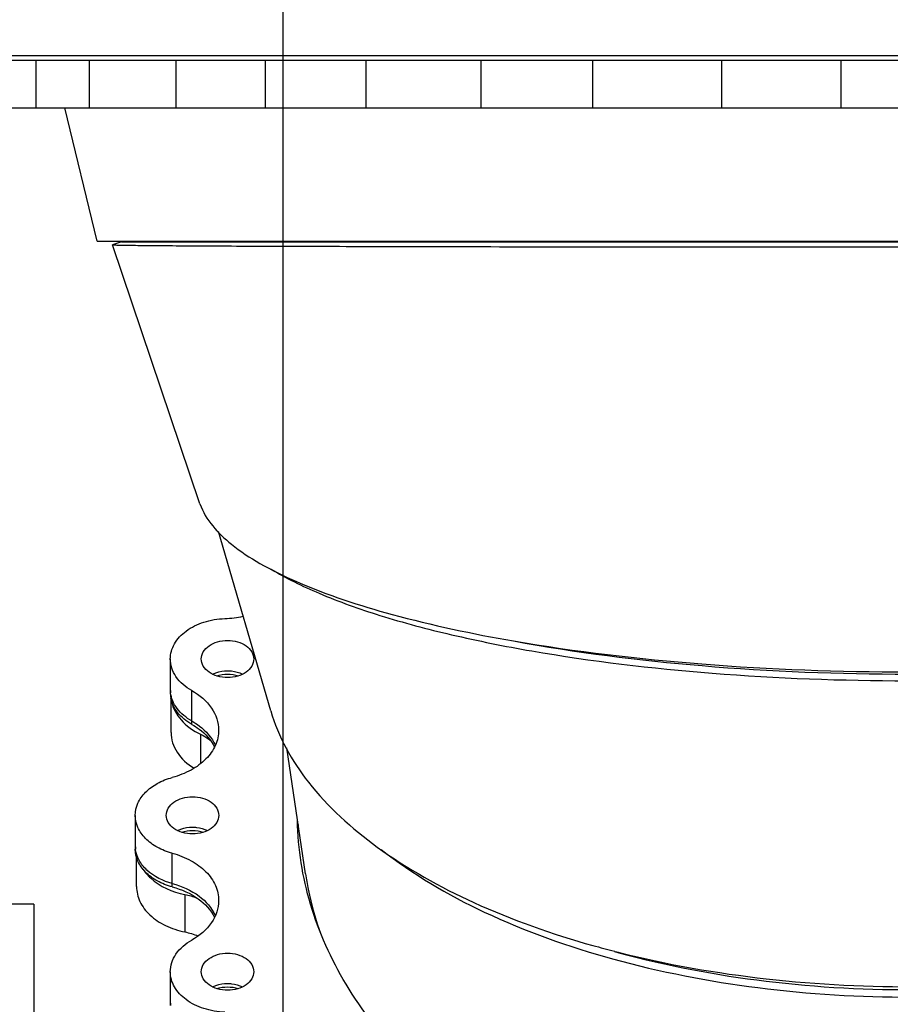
# Model space of a CAD drawing. Header units: millimetres. Extents: x 0 to 1189, y 0 to 841.
# Tile 129 of 136: x 984 to 999, y 708 to 724. Entities that reach past the tile are written whole.
import ezdxf
from ezdxf.enums import TextEntityAlignment as Align

# ---------------------------------------------------------------- set-up
doc = ezdxf.new("R2010")
doc.units = ezdxf.units.MM
doc.header["$LTSCALE"] = 65.395
doc.linetypes.add('CENTER', pattern=[0.6, 0.375, -0.075, 0.075, -0.075])
doc.layers.get('0').update_dxf_attribs({"linetype": 'CONTINUOUS'})
for name, color, linetype in [('1007_720800_16_SIMPLE1_A_ABL283', 7, 'CONTINUOUS'), ('1007_720800_16_SIMPLE1_T1_A_PBL435', 7, 'CONTINUOUS'), ('1007_720800_16_SIMPLE1_T2_A_PBL451', 7, 'CONTINUOUS'), ('1007_720800_16_SIMPLE1_T3_A_PBL437', 7, 'CONTINUOUS'), ('1007_720800_16_SIMPLE1_T4_A_PBL284', 7, 'CONTINUOUS'), ('1007_720800_16_SIMPLE1_T5_A_PBL442', 7, 'CONTINUOUS'), ('1007_720800_16_SIMPLE1_T6_A_PBL432', 7, 'CONTINUOUS'), ('1007_720800_16_SIMPLE1_T7_A_PBL436', 7, 'CONTINUOUS'), ('1907_060000_TLKGS_KGS_V_ABL337', 7, 'CONTINUOUS'), ('1907_062000_TLKGS_KGS_TL_V_ABL389', 7, 'CONTINUOUS'), ('1907_725700_07_SIMPLE1_T1_X_PBL391', 7, 'CONTINUOUS'), ('1907_725700_07_SIMPLE1_X_ABL390', 7, 'CONTINUOUS'), ('1997_000000_TLKGS_MARKETING_ABL300', 7, 'CONTINUOUS'), ('9M32C_GENSET_GENERATOR_ABL307', 7, 'CONTINUOUS'), ('9M32C_GENSET_GENERATOR_T1_PBL308', 7, 'CONTINUOUS'), ('links_10_VBL258', 7, 'CONTINUOUS')]:
    doc.layers.add(name, color=color, linetype=linetype)
doc.styles.get("Standard").update_dxf_attribs({"font": 'txt', "width": 0.6})
doc.dimstyles.new('DIMSTYLE_2', dxfattribs={"dimtxt": 3.5, "dimasz": 3.5, "dimexe": 1.8, "dimexo": 0, "dimgap": 0.875, "dimtad": 1, "dimdec": 0, "dimlfac": 25, "dimdsep": 46, "dimtxsty": 'Standard', "dimblk": '_FILLED', "dimblk1": '_FILLED', "dimblk2": '_FILLED', "dimcen": 0.09, "dimadec": 0, "dimazin": 0, "dimtp": 1.2, "dimtm": 1.2, "dimtfac": 1, "dimtdec": 0, "dimtofl": 0, "dimtmove": 0, "dimatfit": 3, "dimldrblk": '_FILLED', "dimfxl": 1, "dimtolj": 1, "dimarcsym": 0})
doc.dimstyles.new('DIMSTYLE_3', dxfattribs={"dimtxt": 3.5, "dimasz": 3.5, "dimexe": 1.8, "dimexo": 0, "dimgap": 0.875, "dimtad": 1, "dimlfac": 25, "dimdsep": 46, "dimtxsty": 'Standard', "dimblk": '_FILLED', "dimblk1": '_FILLED', "dimblk2": '_FILLED', "dimcen": 0.09, "dimadec": 0, "dimazin": 0, "dimtp": 0.5, "dimtm": 0.5, "dimtfac": 1, "dimtofl": 0, "dimtmove": 0, "dimatfit": 3, "dimldrblk": '_FILLED', "dimfxl": 1, "dimtolj": 1, "dimarcsym": 0})

# ---------------------------------------------------------------- blocks, each defined once
blk = doc.blocks.new('_FILLED')
at = {"color": 0, "linetype": 'ByBlock'}
blk.add_solid([(0, 0), (-1, 0.1671), (-1, -0.1671)], dxfattribs=at)
blk = doc.blocks.new('*D4')
at = {"color": 2, "linetype": 'Continuous'}
for p, q in [((988.606, 702.208), (988.606, 738.533)), ((999.086, 723.668), (999.086, 738.533)), ((988.606, 736.733), (981.606, 736.733)), ((981.606, 736.733), (993.846, 736.733)), ((1006.086, 736.733), (993.846, 736.733)), ((999.086, 736.733), (1006.086, 736.733))]:
    blk.add_line(p, q, dxfattribs=at)
at = {"color": 2, "linetype": 'Continuous', "xscale": 3.5, "yscale": 3.5, "zscale": 3.5}
blk.add_blockref('_FILLED', (988.606, 736.733), dxfattribs=at)
at = {"color": 2, "linetype": 'Continuous', "xscale": 3.5, "yscale": 3.5, "zscale": 3.5, "rotation": 180}
blk.add_blockref('_FILLED', (999.086, 736.733), dxfattribs=at)
at = {"color": 2, "linetype": 'Continuous', "width": 0.690476}
blk.add_text('262', height=3.5, dxfattribs=at).set_placement((993.846, 737.608), align=Align.CENTER)
blk = doc.blocks.new('*D8')
at = {"color": 2, "linetype": 'Continuous'}
for p, q in [((988.606, 721.691), (988.606, 745.533)), ((1047.954, 739.187), (1047.954, 745.533)), ((988.606, 743.733), (1018.28, 743.733)), ((1047.954, 743.733), (1018.28, 743.733))]:
    blk.add_line(p, q, dxfattribs=at)
at = {"color": 2, "linetype": 'Continuous', "xscale": 3.5, "yscale": 3.5, "zscale": 3.5, "rotation": 180}
blk.add_blockref('_FILLED', (988.606, 743.733), dxfattribs=at)
at = {"color": 2, "linetype": 'Continuous', "xscale": 3.5, "yscale": 3.5, "zscale": 3.5}
blk.add_blockref('_FILLED', (1047.954, 743.733), dxfattribs=at)
at = {"color": 2, "linetype": 'Continuous', "width": 0.636905}
blk.add_text('1484', height=3.5, dxfattribs=at).set_placement((1018.28, 744.608), align=Align.CENTER)
blk = doc.blocks.new('1007_720800_16_SIMPLE1_T4_A_PBL284', base_point=(999.086, 716.889))
at = {"layer": '1007_720800_16_SIMPLE1_T4_A_PBL284', "color": 7, "linetype": 'Continuous'}
for p, q in [((985.745, 720.444), (985.744, 720.444)), ((987.211, 716.099), (985.744, 720.444)), ((985.896, 720.495), (985.745, 720.444)), ((985.896, 720.495), (1012.276, 720.495))]:
    blk.add_line(p, q, dxfattribs=at)
for points, knots in [([(985.744, 720.444), (985.745, 720.442), (985.753, 720.443), (985.765, 720.441), (985.787, 720.441), (985.832, 720.439), (985.91, 720.438), (986.028, 720.436), (986.179, 720.434), (986.362, 720.432), (986.577, 720.431), (986.924, 720.428), (987.43, 720.425), (988.121, 720.422), (988.915, 720.42), (989.805, 720.417), (990.779, 720.415), (992.217, 720.412), (994.148, 720.41), (996.575, 720.408), (999.086, 720.408), (1001.598, 720.408), (1004.025, 720.41), (1005.955, 720.412), (1007.394, 720.415), (1008.368, 720.417), (1009.257, 720.42), (1010.052, 720.422), (1010.742, 720.425), (1011.249, 720.428), (1011.596, 720.431), (1011.81, 720.432), (1011.993, 720.434), (1012.144, 720.436), (1012.249, 720.437), (1012.317, 720.439), (1012.355, 720.44), (1012.385, 720.441), (1012.407, 720.441), (1012.419, 720.443), (1012.427, 720.442), (1012.428, 720.444)], [0, 0, 0, 0, 0.000185, 0.000684, 0.001496, 0.002623, 0.005815, 0.010247, 0.015906, 0.022771, 0.03082, 0.040026, 0.061786, 0.087773, 0.117669, 0.151123, 0.187762, 0.227194, 0.312842, 0.404849, 0.50002, 0.595189, 0.687195, 0.772839, 0.81227, 0.848906, 0.882357, 0.91225, 0.938234, 0.95999, 0.969194, 0.977241, 0.984105, 0.989761, 0.994192, 0.995942, 0.997381, 0.998507, 0.999318, 0.999816, 1, 1, 1, 1]), ([(987.211, 716.099), (987.303, 715.829), (987.652, 715.456), (988.24, 715.073), (989.131, 714.638), (990.552, 714.18), (991.786, 713.919), (992.471, 713.801)], [0, 0, 0, 0, 0.145178, 0.242933, 0.359294, 0.646777, 1, 1, 1, 1]), ([(992.471, 713.801), (993.516, 713.621), (995.719, 713.364), (999.086, 713.24), (1002.454, 713.364), (1004.657, 713.621), (1005.702, 713.801)], [0, 0, 0, 0, 0.239617, 0.500006, 0.760393, 1, 1, 1, 1])]:
    blk.add_open_spline(points, degree=3, knots=knots, dxfattribs=at)
blk = doc.blocks.new('1007_720800_16_SIMPLE1_T6_A_PBL432', base_point=(999.086, 723.179))
at = {"layer": '1007_720800_16_SIMPLE1_T6_A_PBL432', "color": 7, "linetype": 'Continuous'}
for p, q in [((981.966, 723.619), (1016.206, 723.619)), ((981.966, 723.539), (1016.206, 723.539)), ((985.352, 723.539), (985.352, 722.739)), ((988.306, 723.539), (988.306, 722.739)), ((991.923, 723.539), (991.923, 722.739)), ((982.183, 722.739), (1015.989, 722.739))]:
    blk.add_line(p, q, dxfattribs=at)
at = {"layer": '1007_720800_16_SIMPLE1_T6_A_PBL432', "color": 9, "linetype": 'Continuous'}
for p, q in [((984.463, 722.739), (984.463, 723.539)), ((986.812, 722.739), (986.812, 723.539)), ((989.997, 722.739), (989.997, 723.539)), ((993.802, 722.739), (993.802, 723.539)), ((995.964, 722.739), (995.964, 723.539)), ((997.967, 722.739), (997.967, 723.539))]:
    blk.add_line(p, q, dxfattribs=at)
blk = doc.blocks.new('1007_720800_16_SIMPLE1_T1_A_PBL435', base_point=(999.086, 707.709))
at = {"layer": '1007_720800_16_SIMPLE1_T1_A_PBL435', "color": 7, "linetype": 'Continuous'}
for p, q in [((986.713, 713.498), (986.713, 712.989)), ((986.126, 710.876), (986.126, 710.367)), ((986.713, 708.254), (986.713, 707.745))]:
    blk.add_line(p, q, dxfattribs=at)
at = {"layer": '1007_720800_16_SIMPLE1_T1_A_PBL435', "color": 9, "linetype": 'Continuous'}
for p, q in [((987.074, 712.459), (987.074, 712.968)), ((986.747, 709.732), (986.747, 710.241))]:
    blk.add_line(p, q, dxfattribs=at)
at = {"layer": '1007_720800_16_SIMPLE1_T1_A_PBL435', "color": 7, "linetype": 'Continuous'}
for centre, radius, start, end in [((987.576, 715.83), 1.654, 271.8232, 282.5719), ((987.195, 712.989), 0.482, 180.0083, 186.6443), ((993.979, 710.367), 5.133, 176.0437, 177.1512), ((986.608, 710.367), 0.482, 180.0086, 186.6725), ((987.195, 707.745), 0.482, 180.0085, 186.697)]:
    blk.add_arc(centre, radius, start, end, dxfattribs=at)
for points, knots in [([(986.713, 713.498), (986.713, 713.585), (986.768, 713.772), (986.979, 713.99), (987.279, 714.135), (987.509, 714.172), (987.629, 714.176)], [0, 0, 0, 0, 0.210307, 0.445249, 0.711825, 1, 1, 1, 1]), ([(987.233, 713.498), (987.233, 713.539), (987.26, 713.628), (987.363, 713.729), (987.507, 713.795), (987.617, 713.809), (987.673, 713.809)], [0, 0, 0, 0, 0.209467, 0.444656, 0.71203, 1, 1, 1, 1]), ([(987.673, 713.809), (987.73, 713.809), (987.84, 713.795), (987.984, 713.729), (988.087, 713.628), (988.113, 713.539), (988.113, 713.498)], [0, 0, 0, 0, 0.28797, 0.555344, 0.790533, 1, 1, 1, 1]), ([(987.074, 712.968), (986.971, 713.026), (986.792, 713.172), (986.713, 713.395), (986.713, 713.498)], [0, 0, 0, 0, 0.534881, 1, 1, 1, 1]), ([(987.673, 713.187), (987.617, 713.187), (987.507, 713.202), (987.363, 713.267), (987.26, 713.368), (987.233, 713.457), (987.233, 713.498)], [0, 0, 0, 0, 0.28797, 0.555344, 0.790533, 1, 1, 1, 1]), ([(988.113, 713.498), (988.113, 713.457), (988.087, 713.368), (987.984, 713.267), (987.84, 713.202), (987.73, 713.187), (987.673, 713.187)], [0, 0, 0, 0, 0.209467, 0.444656, 0.71203, 1, 1, 1, 1]), ([(987.421, 713.244), (987.44, 713.253), (987.52, 713.287), (987.608, 713.3), (987.673, 713.3)], [0, 0, 0, 0, 0.241014, 1, 1, 1, 1]), ([(987.673, 713.3), (987.696, 713.3), (987.782, 713.296), (987.868, 713.273), (987.925, 713.244)], [0, 0, 0, 0, 0.257997, 1, 1, 1, 1]), ([(987.074, 712.968), (987.203, 712.895), (987.426, 712.714), (987.524, 712.434), (987.524, 712.305)], [0, 0, 0, 0, 0.534881, 1, 1, 1, 1]), ([(987.074, 712.459), (986.979, 712.512), (986.815, 712.643), (986.728, 712.839), (986.717, 712.933)], [0, 0, 0, 0, 0.533158, 1, 1, 1, 1]), ([(987.074, 712.459), (987.119, 712.434), (987.278, 712.33), (987.412, 712.179), (987.469, 712.052)], [0, 0, 0, 0, 0.271057, 1, 1, 1, 1]), ([(987.524, 712.305), (987.524, 712.219), (987.484, 712.038), (987.315, 711.804), (987.061, 711.619), (986.857, 711.54), (986.747, 711.511)], [0, 0, 0, 0, 0.217818, 0.452999, 0.714239, 1, 1, 1, 1]), ([(986.126, 710.876), (986.126, 710.945), (986.159, 711.09), (986.294, 711.277), (986.497, 711.425), (986.66, 711.488), (986.747, 711.511)], [0, 0, 0, 0, 0.217818, 0.452999, 0.714239, 1, 1, 1, 1]), ([(986.646, 710.876), (986.646, 710.917), (986.673, 711.006), (986.775, 711.107), (986.919, 711.172), (987.029, 711.187), (987.086, 711.187)], [0, 0, 0, 0, 0.209467, 0.444656, 0.71203, 1, 1, 1, 1]), ([(987.086, 711.187), (987.143, 711.187), (987.253, 711.172), (987.397, 711.107), (987.499, 711.006), (987.526, 710.917), (987.526, 710.876)], [0, 0, 0, 0, 0.28797, 0.555344, 0.790533, 1, 1, 1, 1]), ([(986.747, 710.241), (986.66, 710.264), (986.497, 710.327), (986.294, 710.475), (986.159, 710.662), (986.126, 710.807), (986.126, 710.876)], [0, 0, 0, 0, 0.285761, 0.547001, 0.782182, 1, 1, 1, 1]), ([(987.086, 710.565), (987.029, 710.565), (986.919, 710.58), (986.775, 710.645), (986.673, 710.746), (986.646, 710.835), (986.646, 710.876)], [0, 0, 0, 0, 0.28797, 0.555344, 0.790533, 1, 1, 1, 1]), ([(987.526, 710.876), (987.526, 710.835), (987.499, 710.746), (987.397, 710.645), (987.253, 710.58), (987.143, 710.565), (987.086, 710.565)], [0, 0, 0, 0, 0.209467, 0.444656, 0.71203, 1, 1, 1, 1]), ([(986.834, 710.622), (986.853, 710.631), (986.933, 710.665), (987.02, 710.678), (987.086, 710.678)], [0, 0, 0, 0, 0.241014, 1, 1, 1, 1]), ([(987.086, 710.678), (987.108, 710.678), (987.195, 710.674), (987.281, 710.65), (987.338, 710.622)], [0, 0, 0, 0, 0.257997, 1, 1, 1, 1]), ([(999.086, 703.635), (997.777, 703.635), (995.239, 703.974), (992.371, 705.258), (990.602, 706.74), (989.626, 707.985), (989.008, 709.35), (988.855, 710.314), (988.847, 710.786)], [0, 0, 0, 0, 0.286696, 0.553186, 0.675239, 0.789234, 0.896572, 1, 1, 1, 1]), ([(986.747, 709.732), (986.592, 709.773), (986.371, 709.88), (986.181, 710.114), (986.137, 710.246), (986.129, 710.311)], [0, 0, 0, 0, 0.542953, 0.780766, 1, 1, 1, 1]), ([(986.747, 710.241), (986.857, 710.212), (987.061, 710.133), (987.315, 709.948), (987.484, 709.714), (987.524, 709.533), (987.524, 709.447)], [0, 0, 0, 0, 0.285761, 0.547001, 0.782182, 1, 1, 1, 1]), ([(986.747, 709.732), (986.907, 709.689), (987.195, 709.564), (987.411, 709.323), (987.469, 709.193)], [0, 0, 0, 0, 0.537194, 1, 1, 1, 1]), ([(987.524, 709.447), (987.524, 709.318), (987.426, 709.038), (987.203, 708.857), (987.074, 708.784)], [0, 0, 0, 0, 0.465119, 1, 1, 1, 1]), ([(986.713, 708.254), (986.713, 708.357), (986.792, 708.581), (986.971, 708.726), (987.074, 708.784)], [0, 0, 0, 0, 0.465119, 1, 1, 1, 1]), ([(987.233, 708.254), (987.233, 708.295), (987.26, 708.384), (987.363, 708.485), (987.507, 708.55), (987.617, 708.565), (987.673, 708.565)], [0, 0, 0, 0, 0.209467, 0.444656, 0.71203, 1, 1, 1, 1]), ([(987.673, 708.565), (987.73, 708.565), (987.84, 708.55), (987.984, 708.485), (988.087, 708.384), (988.113, 708.295), (988.113, 708.254)], [0, 0, 0, 0, 0.28797, 0.555344, 0.790533, 1, 1, 1, 1]), ([(987.629, 707.576), (987.509, 707.58), (987.279, 707.618), (986.979, 707.762), (986.768, 707.98), (986.713, 708.167), (986.713, 708.254)], [0, 0, 0, 0, 0.288175, 0.554751, 0.789693, 1, 1, 1, 1]), ([(987.673, 707.943), (987.617, 707.943), (987.507, 707.958), (987.363, 708.023), (987.26, 708.124), (987.233, 708.213), (987.233, 708.254)], [0, 0, 0, 0, 0.28797, 0.555344, 0.790533, 1, 1, 1, 1]), ([(988.113, 708.254), (988.113, 708.213), (988.087, 708.124), (987.984, 708.023), (987.84, 707.958), (987.73, 707.943), (987.673, 707.943)], [0, 0, 0, 0, 0.209467, 0.444656, 0.71203, 1, 1, 1, 1]), ([(987.421, 708), (987.44, 708.009), (987.52, 708.042), (987.608, 708.056), (987.673, 708.056)], [0, 0, 0, 0, 0.241014, 1, 1, 1, 1]), ([(987.673, 708.056), (987.696, 708.056), (987.782, 708.051), (987.868, 708.028), (987.925, 708)], [0, 0, 0, 0, 0.257997, 1, 1, 1, 1])]:
    blk.add_open_spline(points, degree=3, knots=knots, dxfattribs=at)
blk = doc.blocks.new('1007_720800_16_SIMPLE1_T7_A_PBL436', base_point=(999.086, 707.223))
at = {"layer": '1007_720800_16_SIMPLE1_T7_A_PBL436', "color": 7, "linetype": 'Continuous'}
for p, q in [((986.713, 712.989), (986.713, 712.933)), ((986.126, 710.367), (986.126, 710.31)), ((986.713, 707.745), (986.713, 707.688))]:
    blk.add_line(p, q, dxfattribs=at)
at = {"layer": '1007_720800_16_SIMPLE1_T7_A_PBL436', "color": 9, "linetype": 'Continuous'}
for p, q in [((987.074, 712.402), (987.074, 712.459)), ((986.747, 709.675), (986.747, 709.732))]:
    blk.add_line(p, q, dxfattribs=at)
at = {"layer": '1007_720800_16_SIMPLE1_T7_A_PBL436', "color": 7, "linetype": 'Continuous'}
for centre, radius, start, end in [((987.195, 712.989), 0.482, 180.0083, 186.6443), ((987.194, 712.933), 0.481, 180.003, 184.8607), ((987.2, 712.933), 0.487, 184.8693, 190.3185), ((993.979, 710.367), 5.133, 176.0437, 177.1512), ((993.982, 710.31), 5.136, 175.7107, 176.835), ((986.608, 710.367), 0.482, 180.0086, 186.6725), ((987.195, 707.745), 0.482, 180.0085, 186.697)]:
    blk.add_arc(centre, radius, start, end, dxfattribs=at)
for points, knots in [([(987.421, 713.244), (987.44, 713.253), (987.52, 713.287), (987.608, 713.3), (987.673, 713.3)], [0, 0, 0, 0, 0.241014, 1, 1, 1, 1]), ([(987.673, 713.3), (987.696, 713.3), (987.782, 713.296), (987.868, 713.273), (987.925, 713.244)], [0, 0, 0, 0, 0.257997, 1, 1, 1, 1]), ([(987.074, 712.459), (986.979, 712.512), (986.815, 712.643), (986.728, 712.839), (986.717, 712.933)], [0, 0, 0, 0, 0.533158, 1, 1, 1, 1]), ([(987.074, 712.402), (986.984, 712.453), (986.828, 712.575), (986.737, 712.757), (986.721, 712.846)], [0, 0, 0, 0, 0.531917, 1, 1, 1, 1]), ([(987.074, 712.459), (987.119, 712.434), (987.278, 712.33), (987.412, 712.179), (987.469, 712.052)], [0, 0, 0, 0, 0.271057, 1, 1, 1, 1]), ([(987.074, 712.402), (987.116, 712.378), (987.268, 712.281), (987.396, 712.141), (987.455, 712.023)], [0, 0, 0, 0, 0.269677, 1, 1, 1, 1]), ([(986.834, 710.622), (986.853, 710.631), (986.933, 710.665), (987.02, 710.678), (987.086, 710.678)], [0, 0, 0, 0, 0.241014, 1, 1, 1, 1]), ([(987.086, 710.678), (987.108, 710.678), (987.195, 710.674), (987.281, 710.65), (987.338, 710.622)], [0, 0, 0, 0, 0.257997, 1, 1, 1, 1]), ([(986.747, 709.675), (986.66, 709.699), (986.497, 709.762), (986.294, 709.909), (986.159, 710.097), (986.126, 710.241), (986.126, 710.31)], [0, 0, 0, 0, 0.285761, 0.547001, 0.782182, 1, 1, 1, 1]), ([(986.747, 709.732), (986.592, 709.773), (986.371, 709.88), (986.181, 710.114), (986.137, 710.246), (986.129, 710.311)], [0, 0, 0, 0, 0.542953, 0.780766, 1, 1, 1, 1]), ([(986.747, 709.732), (986.907, 709.689), (987.195, 709.564), (987.411, 709.323), (987.469, 709.193)], [0, 0, 0, 0, 0.537194, 1, 1, 1, 1]), ([(986.747, 709.675), (986.901, 709.634), (987.18, 709.514), (987.393, 709.288), (987.455, 709.165)], [0, 0, 0, 0, 0.535464, 1, 1, 1, 1]), ([(987.421, 708), (987.44, 708.009), (987.52, 708.042), (987.608, 708.056), (987.673, 708.056)], [0, 0, 0, 0, 0.241014, 1, 1, 1, 1]), ([(987.673, 708.056), (987.696, 708.056), (987.782, 708.051), (987.868, 708.028), (987.925, 708)], [0, 0, 0, 0, 0.257997, 1, 1, 1, 1])]:
    blk.add_open_spline(points, degree=3, knots=knots, dxfattribs=at)
for points in [[(987.491, 713.216), (987.549, 713.235), (987.612, 713.244), (987.673, 713.244)], [(987.673, 713.244), (987.735, 713.244), (987.797, 713.235), (987.856, 713.216)], [(986.903, 710.594), (986.962, 710.612), (987.024, 710.622), (987.086, 710.622)], [(987.086, 710.622), (987.148, 710.622), (987.21, 710.612), (987.268, 710.594)], [(987.491, 707.971), (987.549, 707.99), (987.612, 707.999), (987.673, 707.999)], [(987.673, 707.999), (987.735, 707.999), (987.797, 707.99), (987.856, 707.971)]]:
    blk.add_open_spline(points, degree=3, dxfattribs=at)
blk = doc.blocks.new('1007_720800_16_SIMPLE1_T3_A_PBL437', base_point=(999.086, 711.819))
at = {"layer": '1007_720800_16_SIMPLE1_T3_A_PBL437', "color": 7, "linetype": 'Continuous'}
blk.add_line((988.398, 712.626), (987.523, 715.636), dxfattribs=at)
for centre, radius, start, end in [((998.23, 724.487), 16.402, 254.3365, 255.6596), ((998.339, 724.905), 16.835, 255.6551, 255.9177)]:
    blk.add_arc(centre, radius, start, end, dxfattribs=at)
for points, knots in [([(988.394, 715.009), (988.655, 714.852), (989.256, 714.56), (990.275, 714.199), (991.468, 713.882), (993.321, 713.513), (995.872, 713.213), (999.07, 713.093), (1002.268, 713.211), (1004.822, 713.509), (1006.679, 713.876), (1007.875, 714.192), (1008.897, 714.553), (1009.501, 714.844), (1009.763, 715)], [0, 0, 0, 0, 0.041691, 0.091261, 0.147975, 0.210822, 0.350196, 0.499623, 0.649098, 0.788622, 0.85158, 0.908427, 0.958148, 1, 1, 1, 1]), ([(992.472, 713.802), (993.517, 713.607), (995.719, 713.332), (999.086, 713.199), (1002.454, 713.332), (1004.656, 713.607), (1005.7, 713.802)], [0, 0, 0, 0, 0.239947, 0.500006, 0.760062, 1, 1, 1, 1]), ([(988.398, 712.626), (988.524, 712.194), (989.019, 711.317), (990.224, 710.237), (991.859, 709.328), (993.12, 708.885), (993.802, 708.693)], [0, 0, 0, 0, 0.194641, 0.423798, 0.693283, 1, 1, 1, 1]), ([(994.243, 708.576), (995.053, 708.373), (996.74, 708.079), (999.316, 707.952), (1001.879, 708.133), (1003.545, 708.464), (1004.341, 708.685)], [0, 0, 0, 0, 0.245879, 0.501962, 0.757037, 1, 1, 1, 1])]:
    blk.add_open_spline(points, degree=3, knots=knots, dxfattribs=at)
blk = doc.blocks.new('1007_720800_16_SIMPLE1_T5_A_PBL442', base_point=(999.086, 721.621))
at = {"layer": '1007_720800_16_SIMPLE1_T5_A_PBL442', "color": 7, "linetype": 'Continuous'}
for q in [(984.945, 722.739), (1012.686, 720.503)]:
    blk.add_line((985.486, 720.503), q, dxfattribs=at)
blk = doc.blocks.new('1007_720800_16_SIMPLE1_T2_A_PBL451', base_point=(999.086, 709.919))
at = {"layer": '1007_720800_16_SIMPLE1_T2_A_PBL451', "color": 7, "linetype": 'Continuous'}
blk.add_line((988.982, 709.895), (988.666, 712.008), dxfattribs=at)
blk.add_arc((998.302, 723.518), 15.488, 254.507, 254.7892, dxfattribs=at)
for points, knots in [([(990.25, 710.305), (990.779, 709.887), (992.035, 709.154), (994.179, 708.395), (996.595, 707.928), (999.144, 707.775), (1001.69, 707.942), (1004.096, 708.423), (1006.225, 709.195), (1007.467, 709.936), (1007.988, 710.358)], [0, 0, 0, 0, 0.108101, 0.230502, 0.363101, 0.500874, 0.638528, 0.770773, 0.892608, 1, 1, 1, 1]), ([(988.982, 709.895), (988.995, 709.808), (989.056, 709.461), (989.153, 709.119), (989.243, 708.87)], [0, 0, 0, 0, 0.24801, 1, 1, 1, 1]), ([(994.238, 708.572), (995.047, 708.353), (996.733, 708.035), (999.312, 707.899), (1001.879, 708.093), (1003.544, 708.449), (1004.338, 708.688)], [0, 0, 0, 0, 0.246152, 0.501803, 0.756543, 1, 1, 1, 1])]:
    blk.add_open_spline(points, degree=3, knots=knots, dxfattribs=at)
blk = doc.blocks.new('1007_720800_16_SIMPLE1_A_ABL283', base_point=(999.086, 712.383))
at = {"layer": '1007_720800_16_SIMPLE1_T1_A_PBL435'}
blk.add_blockref('1007_720800_16_SIMPLE1_T1_A_PBL435', (999.086, 707.709), dxfattribs=at)
at = {"layer": '1007_720800_16_SIMPLE1_T2_A_PBL451'}
blk.add_blockref('1007_720800_16_SIMPLE1_T2_A_PBL451', (999.086, 709.919), dxfattribs=at)
at = {"layer": '1007_720800_16_SIMPLE1_T3_A_PBL437'}
blk.add_blockref('1007_720800_16_SIMPLE1_T3_A_PBL437', (999.086, 711.819), dxfattribs=at)
at = {"layer": '1007_720800_16_SIMPLE1_T4_A_PBL284'}
blk.add_blockref('1007_720800_16_SIMPLE1_T4_A_PBL284', (999.086, 716.889), dxfattribs=at)
at = {"layer": '1007_720800_16_SIMPLE1_T5_A_PBL442'}
blk.add_blockref('1007_720800_16_SIMPLE1_T5_A_PBL442', (999.086, 721.621), dxfattribs=at)
at = {"layer": '1007_720800_16_SIMPLE1_T6_A_PBL432'}
blk.add_blockref('1007_720800_16_SIMPLE1_T6_A_PBL432', (999.086, 723.179), dxfattribs=at)
at = {"layer": '1007_720800_16_SIMPLE1_T7_A_PBL436'}
blk.add_blockref('1007_720800_16_SIMPLE1_T7_A_PBL436', (999.086, 707.223), dxfattribs=at)
blk = doc.blocks.new('1907_725700_07_SIMPLE1_T1_X_PBL391', base_point=(986.146, 698.518))
at = {"layer": '1907_725700_07_SIMPLE1_T1_X_PBL391', "color": 7, "linetype": 'Continuous'}
for p, q in [((986.725, 712.265), (986.725, 712.846)), ((986.146, 709.683), (986.146, 710.179)), ((984.426, 709.388), (973.806, 709.388)), ((984.426, 709.388), (984.426, 686.564))]:
    blk.add_line(p, q, dxfattribs=at)
at = {"layer": '1907_725700_07_SIMPLE1_T1_X_PBL391', "color": 9, "linetype": 'Continuous'}
for p, q in [((987.218, 712.237), (987.218, 711.74)), ((986.957, 709.549), (986.957, 708.921))]:
    blk.add_line(p, q, dxfattribs=at)
at = {"layer": '1907_725700_07_SIMPLE1_T1_X_PBL391', "color": 7, "linetype": 'Continuous'}
for points, knots in [([(986.735, 712.787), (986.757, 712.673), (986.884, 712.44), (987.097, 712.294), (987.218, 712.237)], [0, 0, 0, 0, 0.464489, 1, 1, 1, 1]), ([(986.725, 712.265), (986.725, 712.151), (986.807, 711.902), (986.999, 711.735), (987.111, 711.667)], [0, 0, 0, 0, 0.467235, 1, 1, 1, 1]), ([(987.218, 712.237), (987.233, 712.229), (987.291, 712.2), (987.345, 712.165), (987.383, 712.136)], [0, 0, 0, 0, 0.257054, 1, 1, 1, 1]), ([(986.256, 709.968), (986.292, 709.916), (986.477, 709.707), (986.748, 709.591), (986.957, 709.549)], [0, 0, 0, 0, 0.227443, 1, 1, 1, 1]), ([(986.146, 709.683), (986.146, 709.597), (986.19, 709.415), (986.369, 709.186), (986.634, 709.012), (986.845, 708.944), (986.957, 708.921)], [0, 0, 0, 0, 0.215588, 0.450392, 0.712986, 1, 1, 1, 1])]:
    blk.add_open_spline(points, degree=3, knots=knots, dxfattribs=at)
for points in [[(986.957, 709.549), (987.026, 709.535), (987.093, 709.516), (987.158, 709.49)], [(986.957, 708.921), (987.033, 708.906), (987.107, 708.884), (987.177, 708.854)]]:
    blk.add_open_spline(points, degree=3, dxfattribs=at)
blk = doc.blocks.new('1907_725700_07_SIMPLE1_X_ABL390', base_point=(986.146, 698.518))
at = {"layer": '1907_725700_07_SIMPLE1_T1_X_PBL391'}
blk.add_blockref('1907_725700_07_SIMPLE1_T1_X_PBL391', (986.146, 698.518), dxfattribs=at)
blk = doc.blocks.new('1907_062000_TLKGS_KGS_TL_V_ABL389', base_point=(989.588, 676.724))
at = {"layer": '1907_725700_07_SIMPLE1_X_ABL390'}
blk.add_blockref('1907_725700_07_SIMPLE1_X_ABL390', (986.146, 698.518), dxfattribs=at)
blk = doc.blocks.new('1907_060000_TLKGS_KGS_V_ABL337', base_point=(994.756, 653.944))
at = {"layer": '1907_062000_TLKGS_KGS_TL_V_ABL389'}
blk.add_blockref('1907_062000_TLKGS_KGS_TL_V_ABL389', (989.588, 676.724), dxfattribs=at)
blk = doc.blocks.new('1997_000000_TLKGS_MARKETING_ABL300', base_point=(991.006, 643.184))
at = {"layer": '1907_060000_TLKGS_KGS_V_ABL337'}
blk.add_blockref('1907_060000_TLKGS_KGS_V_ABL337', (994.756, 653.944), dxfattribs=at)
blk = doc.blocks.new('9M32C_GENSET_GENERATOR_T1_PBL308', base_point=(986.85, 625.419))
at = {"layer": '9M32C_GENSET_GENERATOR_T1_PBL308', "color": 2, "linetype": 'CENTER'}
blk.add_line((988.606, 604.773), (988.606, 721.691), dxfattribs=at)
blk = doc.blocks.new('9M32C_GENSET_GENERATOR_ABL307', base_point=(986.85, 625.419))
at = {"layer": '9M32C_GENSET_GENERATOR_T1_PBL308'}
blk.add_blockref('9M32C_GENSET_GENERATOR_T1_PBL308', (986.85, 625.419), dxfattribs=at)
blk = doc.blocks.new('LINKS_10_VBL258', base_point=(991.324, 626.408))
at = {"layer": '1007_720800_16_SIMPLE1_A_ABL283'}
blk.add_blockref('1007_720800_16_SIMPLE1_A_ABL283', (999.086, 712.383), dxfattribs=at)
at = {"layer": '1997_000000_TLKGS_MARKETING_ABL300'}
blk.add_blockref('1997_000000_TLKGS_MARKETING_ABL300', (991.006, 643.184), dxfattribs=at)
at = {"layer": '9M32C_GENSET_GENERATOR_ABL307'}
blk.add_blockref('9M32C_GENSET_GENERATOR_ABL307', (986.85, 625.419), dxfattribs=at)

msp = doc.modelspace()

# ---------------------------------------------------------------- block references
at = {"layer": 'links_10_VBL258'}
msp.add_blockref('LINKS_10_VBL258', (991.32386, 626.40783), dxfattribs=at)

# ---------------------------------------------------------------- dimensions: what is measured, and where the dimension line sits
at = {"color": 2, "linetype": 'Continuous'}
for base, p1, p2, dimstyle, picture, middle in [((1047.9542, 743.73264), (988.60596, 721.69107), (1047.9542, 739.18735), 'DIMSTYLE_2', '*D8', (1017.94678, 743.73264)), ((999.08596, 736.73264), (988.60596, 702.20847), (999.08596, 723.66846), 'DIMSTYLE_3', '*D4', (993.51262, 736.73264))]:
    dim = msp.add_linear_dim(base=base, p1=p1, p2=p2, dimstyle=dimstyle, dxfattribs=at)
    dim.commit()
    dim.dimension.update_dxf_attribs({"geometry": picture, "text_midpoint": middle, "dimtype": 160})

doc.saveas('drawing.dxf')
